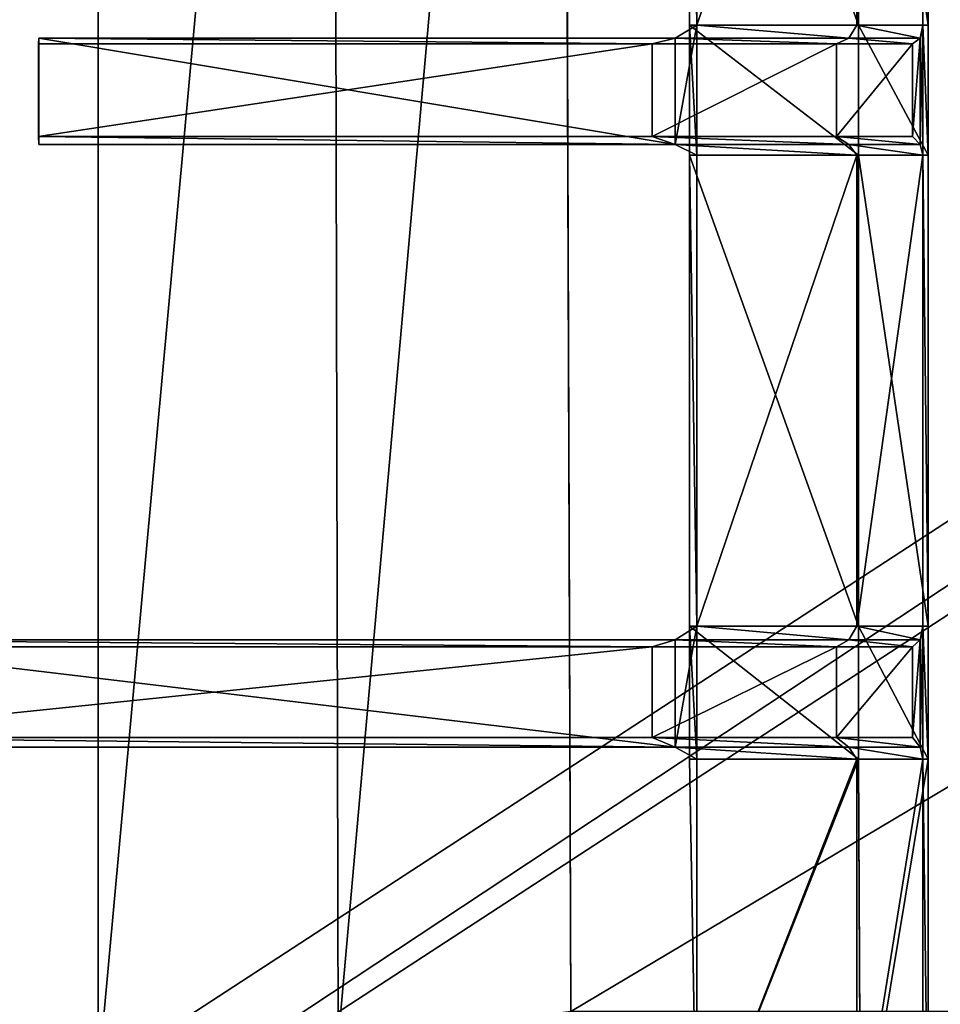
# Model space of a CAD drawing. Extents: x 0 to 31, y 0 to 21.2.
# Tile 165 of 256: x 7.4 to 10.2, y 5.9 to 8.8. Entities that reach past the tile are written whole.
import ezdxf

# ---------------------------------------------------------------- set-up
doc = ezdxf.new("R2010")
doc.units = 0
doc.header["$MEASUREMENT"] = 0
doc.layers.get('0').update_dxf_attribs({"color": 13, "linetype": 'CONTINUOUS'})
for name, color, linetype in [('CAST_IRON', 250, 'CONTINUOUS'), ('GALVANIZED_METAL', 252, 'CONTINUOUS'), ('GRATES', 250, 'CONTINUOUS')]:
    doc.layers.add(name, color=color, linetype=linetype)

# ---------------------------------------------------------------- blocks, each defined once
blk = doc.blocks.new('NGM5058UC_TRADECAD_DXF')
at = {"layer": 'CAST_IRON', "color": 0}
for p, q in [((-7.8431, 2.72605, -0.18725), (-7.8431, -4.98465, -0.18725)), ((-7.8431, 2.72605, -0.18725), (-7.8431, -4.98465, -0.18725)), ((-7.1216, -4.87565, -0.18725), (-7.1394, 2.72605, -0.18725)), ((-7.1216, -4.87565, -0.18725), (-7.1394, 2.72605, -0.18725)), ((-6.4222, -4.78625, -0.18725), (-6.4489, 2.72605, -0.18725)), ((-6.4222, -4.78625, -0.18725), (-6.4489, 2.72605, -0.18725))]:
    blk.add_line(p, q, dxfattribs=at)
at = {"layer": 'GALVANIZED_METAL', "color": 0}
for p, q in [((14.216, 9.40775, -1.89865), (-14.3866, -9.24295, -1.89865)), ((14.216, 9.40775, -1.89865), (-14.3866, -9.24295, -1.89865)), ((-14.2165, -9.41305, -1.89865), (14.386, 9.23775, -1.89865)), ((-14.2165, -9.41305, -1.89865), (14.386, 9.23775, -1.89865))]:
    blk.add_line(p, q, dxfattribs=at)
at = {"layer": 'GRATES', "color": 0}
for p, q in [((-6.066, -1.81885, 0.70725), (-6.066, -0.40555, 0.70725)), ((-6.066, -1.81885, 0.70725), (-6.066, -0.40555, 0.70725)), ((-6.0434, -0.40555, 0.98805), (-6.0434, -1.81885, 0.98805)), ((-6.0434, -0.40555, 0.98805), (-6.0434, -1.81885, 0.98805)), ((-5.5623, -1.81885, 0.98805), (-5.5623, -0.40555, 0.98805)), ((-5.5623, -1.81885, 0.98805), (-5.5623, -0.40555, 0.98805)), ((-5.5578, -0.40555, 0.70725), (-5.5578, -1.81885, 0.70725)), ((-5.5578, -0.40555, 0.70725), (-5.5578, -1.81885, 0.70725)), ((-5.3642, -1.81885, 0.98805), (-5.3642, -0.40555, 0.98805)), ((-5.3642, -1.81885, 0.98805), (-5.3642, -0.40555, 0.98805)), ((-5.3485, -0.40555, 0.70725), (-5.3485, -1.81885, 0.70725)), ((-5.3485, -0.40555, 0.70725), (-5.3485, -1.81885, 0.70725)), ((-6.0434, -1.81885, 0.98805), (-6.1084, -1.85785, 1.46245)), ((-6.0434, -1.81885, 0.98805), (-6.1084, -1.85785, 1.46245)), ((-6.0434, -1.81885, 0.98805), (-6.066, -1.81885, 0.70725)), ((-6.0434, -1.81885, 0.98805), (-6.066, -1.81885, 0.70725)), ((-6.066, -2.21025, 0.70725), (-6.066, -1.81885, 0.70725)), ((-5.5578, -1.81885, 0.70725), (-6.066, -1.81885, 0.70725)), ((-6.066, -2.21025, 0.70725), (-6.066, -1.81885, 0.70725)), ((-5.5578, -1.81885, 0.70725), (-6.066, -1.81885, 0.70725)), ((-6.0434, -1.81885, 0.98805), (-6.0434, -2.21025, 0.98805)), ((-6.0434, -1.81885, 0.98805), (-6.0434, -2.21025, 0.98805)), ((-5.5623, -1.81885, 0.98805), (-6.0434, -1.81885, 0.98805)), ((-5.5623, -1.81885, 0.98805), (-6.0434, -1.81885, 0.98805)), ((-5.5868, -1.85785, 1.46245), (-5.5623, -1.81885, 0.98805)), ((-5.5868, -1.85785, 1.46245), (-5.5623, -1.81885, 0.98805)), ((-5.3642, -1.81885, 0.98805), (-5.5623, -1.81885, 0.98805)), ((-5.3642, -1.81885, 0.98805), (-5.5623, -1.81885, 0.98805)), ((-5.5578, -1.81885, 0.70725), (-5.3485, -1.81885, 0.70725)), ((-5.5578, -1.81885, 0.70725), (-5.3485, -1.81885, 0.70725)), ((-5.5578, -1.81885, 0.70725), (-5.5578, -2.21025, 0.70725)), ((-5.5578, -1.81885, 0.70725), (-5.5578, -2.21025, 0.70725)), ((-5.372, -1.85785, 1.46245), (-5.3642, -1.81885, 0.98805)), ((-5.372, -1.85785, 1.46245), (-5.3642, -1.81885, 0.98805)), ((-5.3485, -1.81885, 0.70725), (-5.3642, -1.81885, 0.98805)), ((-5.3485, -1.81885, 0.70725), (-5.3642, -1.81885, 0.98805)), ((-5.3642, -2.21025, 0.98805), (-5.3642, -1.81885, 0.98805)), ((-5.3642, -2.21025, 0.98805), (-5.3642, -1.81885, 0.98805)), ((-5.3485, -1.81885, 0.70725), (-5.3485, -2.21025, 0.70725)), ((-5.3485, -1.81885, 0.70725), (-5.3485, -2.21025, 0.70725)), ((-8.0218, -1.85785, 1.46245), (-8.0226, -1.87545, 1.81455)), ((-8.0218, -1.85785, 1.46245), (-8.0226, -1.87545, 1.81455)), ((-8.0218, -2.17765, 1.46245), (-8.0218, -1.85785, 1.46245)), ((-6.1084, -1.85785, 1.46245), (-8.0218, -1.85785, 1.46245)), ((-8.0218, -2.17765, 1.46245), (-8.0218, -1.85785, 1.46245)), ((-6.1084, -1.85785, 1.46245), (-8.0218, -1.85785, 1.46245)), ((-6.1781, -1.87545, 1.81455), (-6.1084, -1.85785, 1.46245)), ((-6.1781, -1.87545, 1.81455), (-6.1084, -1.85785, 1.46245)), ((-6.1084, -1.85785, 1.46245), (-5.5868, -1.85785, 1.46245)), ((-6.1084, -1.85785, 1.46245), (-6.1084, -2.17765, 1.46245)), ((-6.1084, -1.85785, 1.46245), (-6.1084, -2.17765, 1.46245)), ((-6.1084, -1.85785, 1.46245), (-5.5868, -1.85785, 1.46245)), ((-5.5868, -1.85785, 1.46245), (-5.624, -1.87545, 1.81455)), ((-5.5868, -1.85785, 1.46245), (-5.624, -1.87545, 1.81455)), ((-5.372, -1.85785, 1.46245), (-5.5868, -1.85785, 1.46245)), ((-5.372, -1.85785, 1.46245), (-5.5868, -1.85785, 1.46245)), ((-5.3958, -1.87545, 1.81455), (-5.372, -1.85785, 1.46245)), ((-5.3958, -1.87545, 1.81455), (-5.372, -1.85785, 1.46245)), ((-5.372, -2.17765, 1.46245), (-5.372, -1.85785, 1.46245)), ((-5.372, -2.17765, 1.46245), (-5.372, -1.85785, 1.46245)), ((-8.0226, -1.87545, 1.81455), (-8.0226, -2.15425, 1.81475)), ((-6.1781, -1.87545, 1.81455), (-8.0226, -1.87545, 1.81455)), ((-8.0226, -1.87545, 1.81455), (-8.0226, -2.15425, 1.81475)), ((-6.1781, -1.87545, 1.81455), (-8.0226, -1.87545, 1.81455)), ((-5.624, -1.87545, 1.81455), (-6.1781, -1.87545, 1.81455)), ((-6.1781, -1.87545, 1.81455), (-6.1781, -2.15425, 1.81475)), ((-6.1781, -1.87545, 1.81455), (-6.1781, -2.15425, 1.81475)), ((-5.624, -1.87545, 1.81455), (-6.1781, -1.87545, 1.81455)), ((-5.624, -2.15425, 1.81475), (-5.624, -1.87545, 1.81455)), ((-5.624, -1.87545, 1.81455), (-5.3958, -1.87545, 1.81455)), ((-5.624, -1.87545, 1.81455), (-5.3958, -1.87545, 1.81455)), ((-5.624, -2.15425, 1.81475), (-5.624, -1.87545, 1.81455)), ((-5.3958, -1.87545, 1.81455), (-5.3958, -2.15425, 1.81475)), ((-5.3958, -1.87545, 1.81455), (-5.3958, -2.15425, 1.81475)), ((-8.0226, -2.15425, 1.81475), (-8.0218, -2.17765, 1.46245)), ((-8.0226, -2.15425, 1.81475), (-6.1781, -2.15425, 1.81475)), ((-8.0226, -2.15425, 1.81475), (-8.0218, -2.17765, 1.46245)), ((-8.0226, -2.15425, 1.81475), (-6.1781, -2.15425, 1.81475)), ((-6.1781, -2.15425, 1.81475), (-6.1084, -2.17765, 1.46245)), ((-5.624, -2.15425, 1.81475), (-6.1781, -2.15425, 1.81475)), ((-5.624, -2.15425, 1.81475), (-6.1781, -2.15425, 1.81475)), ((-6.1781, -2.15425, 1.81475), (-6.1084, -2.17765, 1.46245)), ((-5.3958, -2.15425, 1.81475), (-5.624, -2.15425, 1.81475)), ((-5.3958, -2.15425, 1.81475), (-5.624, -2.15425, 1.81475)), ((-5.5868, -2.17765, 1.46245), (-5.624, -2.15425, 1.81475)), ((-5.5868, -2.17765, 1.46245), (-5.624, -2.15425, 1.81475)), ((-5.372, -2.17765, 1.46245), (-5.3958, -2.15425, 1.81475)), ((-5.372, -2.17765, 1.46245), (-5.3958, -2.15425, 1.81475)), ((-6.1084, -2.17765, 1.46245), (-8.0218, -2.17765, 1.46245)), ((-6.1084, -2.17765, 1.46245), (-8.0218, -2.17765, 1.46245)), ((-6.1084, -2.17765, 1.46245), (-6.0434, -2.21025, 0.98805)), ((-6.1084, -2.17765, 1.46245), (-5.5868, -2.17765, 1.46245)), ((-6.1084, -2.17765, 1.46245), (-6.0434, -2.21025, 0.98805)), ((-6.1084, -2.17765, 1.46245), (-5.5868, -2.17765, 1.46245)), ((-5.5868, -2.17765, 1.46245), (-5.5623, -2.21025, 0.98805)), ((-5.372, -2.17765, 1.46245), (-5.5868, -2.17765, 1.46245)), ((-5.372, -2.17765, 1.46245), (-5.5868, -2.17765, 1.46245)), ((-5.5868, -2.17765, 1.46245), (-5.5623, -2.21025, 0.98805)), ((-5.3642, -2.21025, 0.98805), (-5.372, -2.17765, 1.46245)), ((-5.3642, -2.21025, 0.98805), (-5.372, -2.17765, 1.46245)), ((-6.0434, -2.21025, 0.98805), (-6.066, -2.21025, 0.70725)), ((-6.0434, -2.21025, 0.98805), (-6.066, -2.21025, 0.70725)), ((-6.066, -3.62655, 0.70725), (-6.066, -2.21025, 0.70725)), ((-5.5578, -2.21025, 0.70725), (-6.066, -2.21025, 0.70725)), ((-6.066, -3.62655, 0.70725), (-6.066, -2.21025, 0.70725)), ((-5.5578, -2.21025, 0.70725), (-6.066, -2.21025, 0.70725)), ((-6.0434, -2.21025, 0.98805), (-6.0434, -3.62655, 0.98805)), ((-5.5623, -2.21025, 0.98805), (-6.0434, -2.21025, 0.98805)), ((-6.0434, -2.21025, 0.98805), (-6.0434, -3.62655, 0.98805)), ((-5.5623, -2.21025, 0.98805), (-6.0434, -2.21025, 0.98805)), ((-5.5623, -3.62655, 0.98805), (-5.5623, -2.21025, 0.98805)), ((-5.5623, -2.21025, 0.98805), (-5.3642, -2.21025, 0.98805)), ((-5.5623, -2.21025, 0.98805), (-5.3642, -2.21025, 0.98805)), ((-5.5623, -3.62655, 0.98805), (-5.5623, -2.21025, 0.98805)), ((-5.3485, -2.21025, 0.70725), (-5.5578, -2.21025, 0.70725)), ((-5.5578, -2.21025, 0.70725), (-5.5578, -3.62655, 0.70725)), ((-5.3485, -2.21025, 0.70725), (-5.5578, -2.21025, 0.70725)), ((-5.5578, -2.21025, 0.70725), (-5.5578, -3.62655, 0.70725)), ((-5.3642, -2.21025, 0.98805), (-5.3642, -3.62655, 0.98805)), ((-5.3485, -2.21025, 0.70725), (-5.3642, -2.21025, 0.98805)), ((-5.3485, -2.21025, 0.70725), (-5.3642, -2.21025, 0.98805)), ((-5.3642, -2.21025, 0.98805), (-5.3642, -3.62655, 0.98805)), ((-5.3485, -3.62655, 0.70725), (-5.3485, -2.21025, 0.70725)), ((-5.3485, -3.62655, 0.70725), (-5.3485, -2.21025, 0.70725)), ((-6.0434, -3.62655, 0.98805), (-6.1084, -3.66835, 1.46245)), ((-6.0434, -3.62655, 0.98805), (-6.1084, -3.66835, 1.46245)), ((-6.0434, -3.62655, 0.98805), (-6.066, -3.62655, 0.70725)), ((-6.0434, -3.62655, 0.98805), (-6.066, -3.62655, 0.70725)), ((-6.066, -4.02735, 0.70725), (-6.066, -3.62655, 0.70725)), ((-5.5578, -3.62655, 0.70725), (-6.066, -3.62655, 0.70725)), ((-6.066, -4.02735, 0.70725), (-6.066, -3.62655, 0.70725)), ((-5.5578, -3.62655, 0.70725), (-6.066, -3.62655, 0.70725)), ((-6.0434, -3.62655, 0.98805), (-6.0434, -4.02735, 0.98805)), ((-6.0434, -3.62655, 0.98805), (-6.0434, -4.02735, 0.98805)), ((-5.5623, -3.62655, 0.98805), (-6.0434, -3.62655, 0.98805)), ((-5.5623, -3.62655, 0.98805), (-6.0434, -3.62655, 0.98805)), ((-5.5868, -3.66835, 1.46245), (-5.5623, -3.62655, 0.98805)), ((-5.5868, -3.66835, 1.46245), (-5.5623, -3.62655, 0.98805)), ((-5.3642, -3.62655, 0.98805), (-5.5623, -3.62655, 0.98805)), ((-5.3642, -3.62655, 0.98805), (-5.5623, -3.62655, 0.98805)), ((-5.5578, -3.62655, 0.70725), (-5.3485, -3.62655, 0.70725)), ((-5.5578, -3.62655, 0.70725), (-5.3485, -3.62655, 0.70725)), ((-5.5578, -3.62655, 0.70725), (-5.5578, -4.02735, 0.70725)), ((-5.5578, -3.62655, 0.70725), (-5.5578, -4.02735, 0.70725)), ((-5.372, -3.66835, 1.46245), (-5.3642, -3.62655, 0.98805)), ((-5.372, -3.66835, 1.46245), (-5.3642, -3.62655, 0.98805)), ((-5.3485, -3.62655, 0.70725), (-5.3642, -3.62655, 0.98805)), ((-5.3485, -3.62655, 0.70725), (-5.3642, -3.62655, 0.98805)), ((-5.3642, -4.02735, 0.98805), (-5.3642, -3.62655, 0.98805)), ((-5.3642, -4.02735, 0.98805), (-5.3642, -3.62655, 0.98805)), ((-5.3485, -4.02735, 0.70725), (-5.3485, -3.62655, 0.70725)), ((-5.3485, -4.02735, 0.70725), (-5.3485, -3.62655, 0.70725)), ((-6.1084, -3.66835, 1.46245), (-8.8123, -3.66835, 1.46245)), ((-6.1084, -3.66835, 1.46245), (-8.8123, -3.66835, 1.46245)), ((-6.1781, -3.68915, 1.85405), (-6.1084, -3.66835, 1.46245)), ((-6.1781, -3.68915, 1.85405), (-6.1084, -3.66835, 1.46245)), ((-6.1084, -3.66835, 1.46245), (-5.5868, -3.66835, 1.46245)), ((-6.1084, -3.66835, 1.46245), (-6.1084, -3.99085, 1.46245)), ((-6.1084, -3.66835, 1.46245), (-6.1084, -3.99085, 1.46245)), ((-6.1084, -3.66835, 1.46245), (-5.5868, -3.66835, 1.46245)), ((-5.5868, -3.66835, 1.46245), (-5.624, -3.68915, 1.85405)), ((-5.5868, -3.66835, 1.46245), (-5.624, -3.68915, 1.85405)), ((-5.372, -3.66835, 1.46245), (-5.5868, -3.66835, 1.46245)), ((-5.372, -3.66835, 1.46245), (-5.5868, -3.66835, 1.46245)), ((-5.3958, -3.68915, 1.85405), (-5.372, -3.66835, 1.46245)), ((-5.3958, -3.68915, 1.85405), (-5.372, -3.66835, 1.46245)), ((-5.372, -3.99085, 1.46245), (-5.372, -3.66835, 1.46245)), ((-5.372, -3.99085, 1.46245), (-5.372, -3.66835, 1.46245)), ((-6.1781, -3.68915, 1.85405), (-8.8131, -3.68915, 1.81625)), ((-6.1781, -3.68915, 1.85405), (-8.8131, -3.68915, 1.81625)), ((-5.624, -3.68915, 1.85405), (-6.1781, -3.68915, 1.85405)), ((-6.1781, -3.68915, 1.85405), (-6.1781, -3.96125, 1.85405)), ((-6.1781, -3.68915, 1.85405), (-6.1781, -3.96125, 1.85405)), ((-5.624, -3.68915, 1.85405), (-6.1781, -3.68915, 1.85405)), ((-5.624, -3.96125, 1.85405), (-5.624, -3.68915, 1.85405)), ((-5.624, -3.68915, 1.85405), (-5.3958, -3.68915, 1.85405)), ((-5.624, -3.68915, 1.85405), (-5.3958, -3.68915, 1.85405)), ((-5.624, -3.96125, 1.85405), (-5.624, -3.68915, 1.85405)), ((-5.3958, -3.68915, 1.85405), (-5.3958, -3.96125, 1.85405)), ((-5.3958, -3.68915, 1.85405), (-5.3958, -3.96125, 1.85405)), ((-8.8131, -3.96125, 1.81625), (-6.1781, -3.96125, 1.85405)), ((-8.8131, -3.96125, 1.81625), (-6.1781, -3.96125, 1.85405)), ((-6.1781, -3.96125, 1.85405), (-6.1084, -3.99085, 1.46245)), ((-5.624, -3.96125, 1.85405), (-6.1781, -3.96125, 1.85405)), ((-5.624, -3.96125, 1.85405), (-6.1781, -3.96125, 1.85405)), ((-6.1781, -3.96125, 1.85405), (-6.1084, -3.99085, 1.46245)), ((-5.3958, -3.96125, 1.85405), (-5.624, -3.96125, 1.85405)), ((-5.3958, -3.96125, 1.85405), (-5.624, -3.96125, 1.85405)), ((-5.5868, -3.99085, 1.46245), (-5.624, -3.96125, 1.85405)), ((-5.5868, -3.99085, 1.46245), (-5.624, -3.96125, 1.85405)), ((-5.372, -3.99085, 1.46245), (-5.3958, -3.96125, 1.85405)), ((-5.372, -3.99085, 1.46245), (-5.3958, -3.96125, 1.85405)), ((-6.1084, -3.99085, 1.46245), (-8.8123, -3.99085, 1.46245)), ((-6.1084, -3.99085, 1.46245), (-8.8123, -3.99085, 1.46245)), ((-6.1084, -3.99085, 1.46245), (-6.0434, -4.02735, 0.98805)), ((-6.1084, -3.99085, 1.46245), (-5.5868, -3.99085, 1.46245)), ((-6.1084, -3.99085, 1.46245), (-6.0434, -4.02735, 0.98805)), ((-6.1084, -3.99085, 1.46245), (-5.5868, -3.99085, 1.46245)), ((-5.5868, -3.99085, 1.46245), (-5.5623, -4.02735, 0.98805)), ((-5.372, -3.99085, 1.46245), (-5.5868, -3.99085, 1.46245)), ((-5.372, -3.99085, 1.46245), (-5.5868, -3.99085, 1.46245)), ((-5.5868, -3.99085, 1.46245), (-5.5623, -4.02735, 0.98805)), ((-5.3642, -4.02735, 0.98805), (-5.372, -3.99085, 1.46245)), ((-5.3642, -4.02735, 0.98805), (-5.372, -3.99085, 1.46245)), ((-6.0434, -4.02735, 0.98805), (-6.066, -4.02735, 0.70725)), ((-5.5578, -4.02735, 0.70725), (-6.066, -4.02735, 0.70725)), ((-6.066, -4.02735, 0.70725), (-6.0434, -5.25695, 0.70725)), ((-5.5578, -4.02735, 0.70725), (-6.066, -4.02735, 0.70725)), ((-6.066, -4.02735, 0.70725), (-6.0434, -5.25695, 0.98805)), ((-6.066, -4.02735, 0.70725), (-6.0434, -5.25695, 0.70725)), ((-6.066, -4.02735, 0.70725), (-6.0434, -5.25695, 0.98805)), ((-6.0434, -4.02735, 0.98805), (-6.066, -4.02735, 0.70725)), ((-5.5623, -4.02735, 0.98805), (-6.0434, -4.02735, 0.98805)), ((-6.0434, -5.25695, 0.98805), (-6.0434, -4.02735, 0.98805)), ((-5.5623, -4.02735, 0.98805), (-6.0434, -4.02735, 0.98805)), ((-6.0434, -5.25695, 0.98805), (-6.0434, -4.02735, 0.98805)), ((-5.5623, -5.25695, 0.98805), (-5.5623, -4.02735, 0.98805)), ((-5.5623, -4.02735, 0.98805), (-5.3642, -4.02735, 0.98805)), ((-5.5623, -4.02735, 0.98805), (-5.3642, -4.02735, 0.98805)), ((-5.5623, -5.25695, 0.98805), (-5.5623, -4.02735, 0.98805)), ((-5.5578, -4.02735, 0.70725), (-5.3485, -4.02735, 0.70725)), ((-5.5578, -4.02735, 0.70725), (-5.3485, -4.02735, 0.70725)), ((-5.5578, -4.02735, 0.70725), (-5.5512, -5.25695, 0.70725)), ((-5.5578, -4.02735, 0.70725), (-5.5512, -5.25695, 0.70725)), ((-5.3642, -4.02735, 0.98805), (-5.3485, -4.02735, 0.70725)), ((-5.3642, -5.25695, 0.98805), (-5.3642, -4.02735, 0.98805)), ((-5.3642, -5.25695, 0.98805), (-5.3642, -4.02735, 0.98805)), ((-5.3642, -4.02735, 0.98805), (-5.3485, -4.02735, 0.70725)), ((-5.3485, -4.02735, 0.70725), (-5.3485, -5.25695, 0.70725)), ((-5.3485, -4.02735, 0.70725), (-5.3485, -5.25695, 0.70725))]:
    blk.add_line(p, q, dxfattribs=at)
at = {"layer": 'CAST_IRON', "color": 0}
mesh = blk.add_polyface(dxfattribs=at)
corners = [(-7.8431, 2.72605, -0.18725), (-10.1558, -4.95555, -0.18725), (-10.1558, 2.72605, -0.18725), (-7.8431, -4.98465, -0.18725)]
mesh.append_faces([[corners[k] for k in face] for face in [(0, 1, 2), (1, 0, 3)]], dxfattribs={"vtx0": -1, "color": 0})
mesh = blk.add_polyface(dxfattribs=at)
corners = [(-7.1394, 2.72605, -0.18725), (-7.8431, -4.98465, -0.18725), (-7.8431, 2.72605, -0.18725), (-7.1216, -4.87565, -0.18725)]
mesh.append_faces([[corners[k] for k in face] for face in [(0, 1, 2), (1, 0, 3)]], dxfattribs={"vtx0": -1, "color": 0})
mesh = blk.add_polyface(dxfattribs=at)
corners = [(-6.4489, 2.72605, -0.18725), (-7.1216, -4.87565, -0.18725), (-7.1394, 2.72605, -0.18725), (-6.4222, -4.78625, -0.18725)]
mesh.append_faces([[corners[k] for k in face] for face in [(0, 1, 2), (1, 0, 3)]], dxfattribs={"vtx0": -1, "color": 0})
mesh = blk.add_polyface(dxfattribs=at)
corners = [(6.1889, 2.72605, -0.18725), (-6.4222, -4.78625, -0.18725), (-6.4489, 2.72605, -0.18725), (6.1622, -4.78625, -0.18725)]
mesh.append_faces([[corners[k] for k in face] for face in [(0, 1, 2), (1, 0, 3)]], dxfattribs={"vtx0": -1, "color": 0})
at = {"layer": 'GALVANIZED_METAL', "color": 0}
mesh = blk.add_polyface(dxfattribs=at)
corners = [(-14.2165, -9.41305, -1.89865), (14.216, 9.40775, -1.89865), (-14.3866, -9.24295, -1.89865), (14.386, 9.23775, -1.89865)]
mesh.append_faces([[corners[k] for k in face] for face in [(0, 1, 2), (1, 0, 3)]], dxfattribs={"vtx0": -1, "color": 0})
mesh = blk.add_polyface(dxfattribs=at)
corners = [(14.216, 9.40775, -1.89865), (-14.2165, 9.40775, -1.89865), (-14.3866, -9.24295, -1.89865)]
mesh.append_faces([[corners[k] for k in face] for face in [(0, 1, 2)]], dxfattribs={"color": 0})
mesh = blk.add_polyface(dxfattribs=at)
corners = [(14.386, 9.23775, -1.89865), (-14.2165, -9.41305, -1.89865), (14.2159, -9.41295, -1.89865)]
mesh.append_faces([[corners[k] for k in face] for face in [(0, 1, 2)]], dxfattribs={"color": 0})
at = {"layer": 'GRATES', "color": 0}
mesh = blk.add_polyface(dxfattribs=at)
corners = [(-6.066, -0.40555, 0.70725), (-6.0434, -1.81885, 0.98805), (-6.066, -1.81885, 0.70725), (-6.0434, -0.40555, 0.98805)]
mesh.append_faces([[corners[k] for k in face] for face in [(0, 1, 2), (1, 0, 3)]], dxfattribs={"vtx0": -1, "color": 0})
mesh = blk.add_polyface(dxfattribs=at)
corners = [(-5.5578, -1.81885, 0.70725), (-6.066, -0.40555, 0.70725), (-6.066, -1.81885, 0.70725), (-5.5578, -0.40555, 0.70725)]
mesh.append_faces([[corners[k] for k in face] for face in [(0, 1, 2), (1, 0, 3)]], dxfattribs={"vtx0": -1, "color": 0})
mesh = blk.add_polyface(dxfattribs=at)
corners = [(-5.5623, -0.40555, 0.98805), (-6.0434, -1.81885, 0.98805), (-6.0434, -0.40555, 0.98805), (-5.5623, -1.81885, 0.98805)]
mesh.append_faces([[corners[k] for k in face] for face in [(0, 1, 2), (1, 0, 3)]], dxfattribs={"vtx0": -1, "color": 0})
mesh = blk.add_polyface(dxfattribs=at)
corners = [(-5.3642, -0.40555, 0.98805), (-5.5623, -1.81885, 0.98805), (-5.5623, -0.40555, 0.98805), (-5.3642, -1.81885, 0.98805)]
mesh.append_faces([[corners[k] for k in face] for face in [(0, 1, 2), (1, 0, 3)]], dxfattribs={"vtx0": -1, "color": 0})
mesh = blk.add_polyface(dxfattribs=at)
corners = [(-5.3485, -1.81885, 0.70725), (-5.5578, -0.40555, 0.70725), (-5.5578, -1.81885, 0.70725), (-5.3485, -0.40555, 0.70725)]
mesh.append_faces([[corners[k] for k in face] for face in [(0, 1, 2), (1, 0, 3)]], dxfattribs={"vtx0": -1, "color": 0})
mesh = blk.add_polyface(dxfattribs=at)
corners = [(-5.3642, -0.40555, 0.98805), (-5.3485, -1.81885, 0.70725), (-5.3642, -1.81885, 0.98805), (-5.3485, -0.40555, 0.70725)]
mesh.append_faces([[corners[k] for k in face] for face in [(0, 1, 2), (1, 0, 3)]], dxfattribs={"vtx0": -1, "color": 0})
mesh = blk.add_polyface(dxfattribs=at)
corners = [(-6.0434, -1.81885, 0.98805), (-6.1084, -2.17765, 1.46245), (-6.0434, -2.21025, 0.98805), (-6.1084, -1.85785, 1.46245)]
mesh.append_faces([[corners[k] for k in face] for face in [(0, 1, 2), (1, 0, 3)]], dxfattribs={"vtx0": -1, "color": 0})
mesh = blk.add_polyface(dxfattribs=at)
corners = [(-5.5868, -1.85785, 1.46245), (-6.0434, -1.81885, 0.98805), (-5.5623, -1.81885, 0.98805), (-6.1084, -1.85785, 1.46245)]
mesh.append_faces([[corners[k] for k in face] for face in [(0, 1, 2), (1, 0, 3)]], dxfattribs={"vtx0": -1, "color": 0})
mesh = blk.add_polyface(dxfattribs=at)
corners = [(-6.066, -1.81885, 0.70725), (-6.0434, -2.21025, 0.98805), (-6.066, -2.21025, 0.70725), (-6.0434, -1.81885, 0.98805)]
mesh.append_faces([[corners[k] for k in face] for face in [(0, 1, 2), (1, 0, 3)]], dxfattribs={"vtx0": -1, "color": 0})
mesh = blk.add_polyface(dxfattribs=at)
corners = [(-5.5578, -2.21025, 0.70725), (-6.066, -1.81885, 0.70725), (-6.066, -2.21025, 0.70725), (-5.5578, -1.81885, 0.70725)]
mesh.append_faces([[corners[k] for k in face] for face in [(0, 1, 2), (1, 0, 3)]], dxfattribs={"vtx0": -1, "color": 0})
mesh = blk.add_polyface(dxfattribs=at)
corners = [(-5.372, -1.85785, 1.46245), (-5.5623, -1.81885, 0.98805), (-5.3642, -1.81885, 0.98805), (-5.5868, -1.85785, 1.46245)]
mesh.append_faces([[corners[k] for k in face] for face in [(0, 1, 2), (1, 0, 3)]], dxfattribs={"vtx0": -1, "color": 0})
mesh = blk.add_polyface(dxfattribs=at)
corners = [(-5.3485, -2.21025, 0.70725), (-5.5578, -1.81885, 0.70725), (-5.5578, -2.21025, 0.70725), (-5.3485, -1.81885, 0.70725)]
mesh.append_faces([[corners[k] for k in face] for face in [(0, 1, 2), (1, 0, 3)]], dxfattribs={"vtx0": -1, "color": 0})
mesh = blk.add_polyface(dxfattribs=at)
corners = [(-5.372, -2.17765, 1.46245), (-5.3642, -1.81885, 0.98805), (-5.3642, -2.21025, 0.98805), (-5.372, -1.85785, 1.46245)]
mesh.append_faces([[corners[k] for k in face] for face in [(0, 1, 2), (1, 0, 3)]], dxfattribs={"vtx0": -1, "color": 0})
mesh = blk.add_polyface(dxfattribs=at)
corners = [(-5.3642, -1.81885, 0.98805), (-5.3485, -2.21025, 0.70725), (-5.3642, -2.21025, 0.98805), (-5.3485, -1.81885, 0.70725)]
mesh.append_faces([[corners[k] for k in face] for face in [(0, 1, 2), (1, 0, 3)]], dxfattribs={"vtx0": -1, "color": 0})
mesh = blk.add_polyface(dxfattribs=at)
corners = [(-8.0218, -1.85785, 1.46245), (-8.0226, -2.15425, 1.81475), (-8.0218, -2.17765, 1.46245), (-8.0226, -1.87545, 1.81455)]
mesh.append_faces([[corners[k] for k in face] for face in [(0, 1, 2), (1, 0, 3)]], dxfattribs={"vtx0": -1, "color": 0})
mesh = blk.add_polyface(dxfattribs=at)
corners = [(-6.1781, -1.87545, 1.81455), (-8.0218, -1.85785, 1.46245), (-6.1084, -1.85785, 1.46245), (-8.0226, -1.87545, 1.81455)]
mesh.append_faces([[corners[k] for k in face] for face in [(0, 1, 2), (1, 0, 3)]], dxfattribs={"vtx0": -1, "color": 0})
mesh = blk.add_polyface(dxfattribs=at)
corners = [(-6.1084, -2.17765, 1.46245), (-8.0218, -1.85785, 1.46245), (-8.0218, -2.17765, 1.46245), (-6.1084, -1.85785, 1.46245)]
mesh.append_faces([[corners[k] for k in face] for face in [(0, 1, 2), (1, 0, 3)]], dxfattribs={"vtx0": -1, "color": 0})
mesh = blk.add_polyface(dxfattribs=at)
corners = [(-5.624, -1.87545, 1.81455), (-6.1084, -1.85785, 1.46245), (-5.5868, -1.85785, 1.46245), (-6.1781, -1.87545, 1.81455)]
mesh.append_faces([[corners[k] for k in face] for face in [(0, 1, 2), (1, 0, 3)]], dxfattribs={"vtx0": -1, "color": 0})
mesh = blk.add_polyface(dxfattribs=at)
corners = [(-5.3958, -1.87545, 1.81455), (-5.5868, -1.85785, 1.46245), (-5.372, -1.85785, 1.46245), (-5.624, -1.87545, 1.81455)]
mesh.append_faces([[corners[k] for k in face] for face in [(0, 1, 2), (1, 0, 3)]], dxfattribs={"vtx0": -1, "color": 0})
mesh = blk.add_polyface(dxfattribs=at)
corners = [(-5.3958, -2.15425, 1.81475), (-5.372, -1.85785, 1.46245), (-5.372, -2.17765, 1.46245), (-5.3958, -1.87545, 1.81455)]
mesh.append_faces([[corners[k] for k in face] for face in [(0, 1, 2), (1, 0, 3)]], dxfattribs={"vtx0": -1, "color": 0})
mesh = blk.add_polyface(dxfattribs=at)
corners = [(-6.1781, -1.87545, 1.81455), (-8.0226, -2.15425, 1.81475), (-8.0226, -1.87545, 1.81455), (-6.1781, -2.15425, 1.81475)]
mesh.append_faces([[corners[k] for k in face] for face in [(0, 1, 2), (1, 0, 3)]], dxfattribs={"vtx0": -1, "color": 0})
mesh = blk.add_polyface(dxfattribs=at)
corners = [(-5.624, -1.87545, 1.81455), (-6.1781, -2.15425, 1.81475), (-6.1781, -1.87545, 1.81455), (-5.624, -2.15425, 1.81475)]
mesh.append_faces([[corners[k] for k in face] for face in [(0, 1, 2), (1, 0, 3)]], dxfattribs={"vtx0": -1, "color": 0})
mesh = blk.add_polyface(dxfattribs=at)
corners = [(-5.3958, -1.87545, 1.81455), (-5.624, -2.15425, 1.81475), (-5.624, -1.87545, 1.81455), (-5.3958, -2.15425, 1.81475)]
mesh.append_faces([[corners[k] for k in face] for face in [(0, 1, 2), (1, 0, 3)]], dxfattribs={"vtx0": -1, "color": 0})
mesh = blk.add_polyface(dxfattribs=at)
corners = [(-8.0226, -2.15425, 1.81475), (-6.1084, -2.17765, 1.46245), (-8.0218, -2.17765, 1.46245), (-6.1781, -2.15425, 1.81475)]
mesh.append_faces([[corners[k] for k in face] for face in [(0, 1, 2), (1, 0, 3)]], dxfattribs={"vtx0": -1, "color": 0})
mesh = blk.add_polyface(dxfattribs=at)
corners = [(-6.1781, -2.15425, 1.81475), (-5.5868, -2.17765, 1.46245), (-6.1084, -2.17765, 1.46245), (-5.624, -2.15425, 1.81475)]
mesh.append_faces([[corners[k] for k in face] for face in [(0, 1, 2), (1, 0, 3)]], dxfattribs={"vtx0": -1, "color": 0})
mesh = blk.add_polyface(dxfattribs=at)
corners = [(-5.624, -2.15425, 1.81475), (-5.372, -2.17765, 1.46245), (-5.5868, -2.17765, 1.46245), (-5.3958, -2.15425, 1.81475)]
mesh.append_faces([[corners[k] for k in face] for face in [(0, 1, 2), (1, 0, 3)]], dxfattribs={"vtx0": -1, "color": 0})
mesh = blk.add_polyface(dxfattribs=at)
corners = [(-6.1084, -2.17765, 1.46245), (-5.5623, -2.21025, 0.98805), (-6.0434, -2.21025, 0.98805), (-5.5868, -2.17765, 1.46245)]
mesh.append_faces([[corners[k] for k in face] for face in [(0, 1, 2), (1, 0, 3)]], dxfattribs={"vtx0": -1, "color": 0})
mesh = blk.add_polyface(dxfattribs=at)
corners = [(-5.5868, -2.17765, 1.46245), (-5.3642, -2.21025, 0.98805), (-5.5623, -2.21025, 0.98805), (-5.372, -2.17765, 1.46245)]
mesh.append_faces([[corners[k] for k in face] for face in [(0, 1, 2), (1, 0, 3)]], dxfattribs={"vtx0": -1, "color": 0})
mesh = blk.add_polyface(dxfattribs=at)
corners = [(-6.066, -2.21025, 0.70725), (-6.0434, -3.62655, 0.98805), (-6.066, -3.62655, 0.70725), (-6.0434, -2.21025, 0.98805)]
mesh.append_faces([[corners[k] for k in face] for face in [(0, 1, 2), (1, 0, 3)]], dxfattribs={"vtx0": -1, "color": 0})
mesh = blk.add_polyface(dxfattribs=at)
corners = [(-5.5578, -3.62655, 0.70725), (-6.066, -2.21025, 0.70725), (-6.066, -3.62655, 0.70725), (-5.5578, -2.21025, 0.70725)]
mesh.append_faces([[corners[k] for k in face] for face in [(0, 1, 2), (1, 0, 3)]], dxfattribs={"vtx0": -1, "color": 0})
mesh = blk.add_polyface(dxfattribs=at)
corners = [(-5.5623, -2.21025, 0.98805), (-6.0434, -3.62655, 0.98805), (-6.0434, -2.21025, 0.98805), (-5.5623, -3.62655, 0.98805)]
mesh.append_faces([[corners[k] for k in face] for face in [(0, 1, 2), (1, 0, 3)]], dxfattribs={"vtx0": -1, "color": 0})
mesh = blk.add_polyface(dxfattribs=at)
corners = [(-5.3642, -2.21025, 0.98805), (-5.5623, -3.62655, 0.98805), (-5.5623, -2.21025, 0.98805), (-5.3642, -3.62655, 0.98805)]
mesh.append_faces([[corners[k] for k in face] for face in [(0, 1, 2), (1, 0, 3)]], dxfattribs={"vtx0": -1, "color": 0})
mesh = blk.add_polyface(dxfattribs=at)
corners = [(-5.3485, -3.62655, 0.70725), (-5.5578, -2.21025, 0.70725), (-5.5578, -3.62655, 0.70725), (-5.3485, -2.21025, 0.70725)]
mesh.append_faces([[corners[k] for k in face] for face in [(0, 1, 2), (1, 0, 3)]], dxfattribs={"vtx0": -1, "color": 0})
mesh = blk.add_polyface(dxfattribs=at)
corners = [(-5.3642, -2.21025, 0.98805), (-5.3485, -3.62655, 0.70725), (-5.3642, -3.62655, 0.98805), (-5.3485, -2.21025, 0.70725)]
mesh.append_faces([[corners[k] for k in face] for face in [(0, 1, 2), (1, 0, 3)]], dxfattribs={"vtx0": -1, "color": 0})
mesh = blk.add_polyface(dxfattribs=at)
corners = [(-6.0434, -3.62655, 0.98805), (-6.1084, -3.99085, 1.46245), (-6.0434, -4.02735, 0.98805), (-6.1084, -3.66835, 1.46245)]
mesh.append_faces([[corners[k] for k in face] for face in [(0, 1, 2), (1, 0, 3)]], dxfattribs={"vtx0": -1, "color": 0})
mesh = blk.add_polyface(dxfattribs=at)
corners = [(-5.5868, -3.66835, 1.46245), (-6.0434, -3.62655, 0.98805), (-5.5623, -3.62655, 0.98805), (-6.1084, -3.66835, 1.46245)]
mesh.append_faces([[corners[k] for k in face] for face in [(0, 1, 2), (1, 0, 3)]], dxfattribs={"vtx0": -1, "color": 0})
mesh = blk.add_polyface(dxfattribs=at)
corners = [(-6.066, -3.62655, 0.70725), (-6.0434, -4.02735, 0.98805), (-6.066, -4.02735, 0.70725), (-6.0434, -3.62655, 0.98805)]
mesh.append_faces([[corners[k] for k in face] for face in [(0, 1, 2), (1, 0, 3)]], dxfattribs={"vtx0": -1, "color": 0})
mesh = blk.add_polyface(dxfattribs=at)
corners = [(-5.5578, -4.02735, 0.70725), (-6.066, -3.62655, 0.70725), (-6.066, -4.02735, 0.70725), (-5.5578, -3.62655, 0.70725)]
mesh.append_faces([[corners[k] for k in face] for face in [(0, 1, 2), (1, 0, 3)]], dxfattribs={"vtx0": -1, "color": 0})
mesh = blk.add_polyface(dxfattribs=at)
corners = [(-5.372, -3.66835, 1.46245), (-5.5623, -3.62655, 0.98805), (-5.3642, -3.62655, 0.98805), (-5.5868, -3.66835, 1.46245)]
mesh.append_faces([[corners[k] for k in face] for face in [(0, 1, 2), (1, 0, 3)]], dxfattribs={"vtx0": -1, "color": 0})
mesh = blk.add_polyface(dxfattribs=at)
corners = [(-5.3485, -4.02735, 0.70725), (-5.5578, -3.62655, 0.70725), (-5.5578, -4.02735, 0.70725), (-5.3485, -3.62655, 0.70725)]
mesh.append_faces([[corners[k] for k in face] for face in [(0, 1, 2), (1, 0, 3)]], dxfattribs={"vtx0": -1, "color": 0})
mesh = blk.add_polyface(dxfattribs=at)
corners = [(-5.372, -3.99085, 1.46245), (-5.3642, -3.62655, 0.98805), (-5.3642, -4.02735, 0.98805), (-5.372, -3.66835, 1.46245)]
mesh.append_faces([[corners[k] for k in face] for face in [(0, 1, 2), (1, 0, 3)]], dxfattribs={"vtx0": -1, "color": 0})
mesh = blk.add_polyface(dxfattribs=at)
corners = [(-5.3642, -3.62655, 0.98805), (-5.3485, -4.02735, 0.70725), (-5.3642, -4.02735, 0.98805), (-5.3485, -3.62655, 0.70725)]
mesh.append_faces([[corners[k] for k in face] for face in [(0, 1, 2), (1, 0, 3)]], dxfattribs={"vtx0": -1, "color": 0})
mesh = blk.add_polyface(dxfattribs=at)
corners = [(-6.1781, -3.68915, 1.85405), (-8.8131, -3.68915, 1.81625), (-8.8123, -3.66835, 1.46245)]
mesh.append_faces([[corners[k] for k in face] for face in [(0, 1, 2)]], dxfattribs={"color": 0})
mesh = blk.add_polyface(dxfattribs=at)
corners = [(-6.1084, -3.99085, 1.46245), (-8.8123, -3.66835, 1.46245), (-8.8123, -3.99085, 1.46245), (-6.1084, -3.66835, 1.46245)]
mesh.append_faces([[corners[k] for k in face] for face in [(0, 1, 2), (1, 0, 3)]], dxfattribs={"vtx0": -1, "color": 0})
mesh = blk.add_polyface(dxfattribs=at)
corners = [(-6.1781, -3.68915, 1.85405), (-8.8123, -3.66835, 1.46245), (-6.1084, -3.66835, 1.46245)]
mesh.append_faces([[corners[k] for k in face] for face in [(0, 1, 2)]], dxfattribs={"color": 0})
mesh = blk.add_polyface(dxfattribs=at)
corners = [(-5.624, -3.68915, 1.85405), (-6.1084, -3.66835, 1.46245), (-5.5868, -3.66835, 1.46245), (-6.1781, -3.68915, 1.85405)]
mesh.append_faces([[corners[k] for k in face] for face in [(0, 1, 2), (1, 0, 3)]], dxfattribs={"vtx0": -1, "color": 0})
mesh = blk.add_polyface(dxfattribs=at)
corners = [(-5.3958, -3.68915, 1.85405), (-5.5868, -3.66835, 1.46245), (-5.372, -3.66835, 1.46245), (-5.624, -3.68915, 1.85405)]
mesh.append_faces([[corners[k] for k in face] for face in [(0, 1, 2), (1, 0, 3)]], dxfattribs={"vtx0": -1, "color": 0})
mesh = blk.add_polyface(dxfattribs=at)
corners = [(-5.3958, -3.96125, 1.85405), (-5.372, -3.66835, 1.46245), (-5.372, -3.99085, 1.46245), (-5.3958, -3.68915, 1.85405)]
mesh.append_faces([[corners[k] for k in face] for face in [(0, 1, 2), (1, 0, 3)]], dxfattribs={"vtx0": -1, "color": 0})
mesh = blk.add_polyface(dxfattribs=at)
corners = [(-6.1781, -3.68915, 1.85405), (-8.8131, -3.96125, 1.81625), (-8.8131, -3.68915, 1.81625), (-6.1781, -3.96125, 1.85405)]
mesh.append_faces([[corners[k] for k in face] for face in [(0, 1, 2), (1, 0, 3)]], dxfattribs={"vtx0": -1, "color": 0})
mesh = blk.add_polyface(dxfattribs=at)
corners = [(-5.624, -3.68915, 1.85405), (-6.1781, -3.96125, 1.85405), (-6.1781, -3.68915, 1.85405), (-5.624, -3.96125, 1.85405)]
mesh.append_faces([[corners[k] for k in face] for face in [(0, 1, 2), (1, 0, 3)]], dxfattribs={"vtx0": -1, "color": 0})
mesh = blk.add_polyface(dxfattribs=at)
corners = [(-5.3958, -3.68915, 1.85405), (-5.624, -3.96125, 1.85405), (-5.624, -3.68915, 1.85405), (-5.3958, -3.96125, 1.85405)]
mesh.append_faces([[corners[k] for k in face] for face in [(0, 1, 2), (1, 0, 3)]], dxfattribs={"vtx0": -1, "color": 0})
mesh = blk.add_polyface(dxfattribs=at)
corners = [(-8.8131, -3.96125, 1.81625), (-6.1084, -3.99085, 1.46245), (-8.8123, -3.99085, 1.46245)]
mesh.append_faces([[corners[k] for k in face] for face in [(0, 1, 2)]], dxfattribs={"color": 0})
mesh = blk.add_polyface(dxfattribs=at)
corners = [(-6.1781, -3.96125, 1.85405), (-6.1084, -3.99085, 1.46245), (-8.8131, -3.96125, 1.81625)]
mesh.append_faces([[corners[k] for k in face] for face in [(0, 1, 2)]], dxfattribs={"color": 0})
mesh = blk.add_polyface(dxfattribs=at)
corners = [(-6.1781, -3.96125, 1.85405), (-5.5868, -3.99085, 1.46245), (-6.1084, -3.99085, 1.46245), (-5.624, -3.96125, 1.85405)]
mesh.append_faces([[corners[k] for k in face] for face in [(0, 1, 2), (1, 0, 3)]], dxfattribs={"vtx0": -1, "color": 0})
mesh = blk.add_polyface(dxfattribs=at)
corners = [(-5.624, -3.96125, 1.85405), (-5.372, -3.99085, 1.46245), (-5.5868, -3.99085, 1.46245), (-5.3958, -3.96125, 1.85405)]
mesh.append_faces([[corners[k] for k in face] for face in [(0, 1, 2), (1, 0, 3)]], dxfattribs={"vtx0": -1, "color": 0})
mesh = blk.add_polyface(dxfattribs=at)
corners = [(-6.1084, -3.99085, 1.46245), (-5.5623, -4.02735, 0.98805), (-6.0434, -4.02735, 0.98805), (-5.5868, -3.99085, 1.46245)]
mesh.append_faces([[corners[k] for k in face] for face in [(0, 1, 2), (1, 0, 3)]], dxfattribs={"vtx0": -1, "color": 0})
mesh = blk.add_polyface(dxfattribs=at)
corners = [(-5.5868, -3.99085, 1.46245), (-5.3642, -4.02735, 0.98805), (-5.5623, -4.02735, 0.98805), (-5.372, -3.99085, 1.46245)]
mesh.append_faces([[corners[k] for k in face] for face in [(0, 1, 2), (1, 0, 3)]], dxfattribs={"vtx0": -1, "color": 0})
mesh = blk.add_polyface(dxfattribs=at)
corners = [(-6.0434, -5.25695, 0.70725), (-5.5578, -4.02735, 0.70725), (-6.066, -4.02735, 0.70725), (-5.5512, -5.25695, 0.70725)]
mesh.append_faces([[corners[k] for k in face] for face in [(0, 1, 2), (1, 0, 3)]], dxfattribs={"vtx0": -1, "color": 0})
mesh = blk.add_polyface(dxfattribs=at)
corners = [(-6.066, -4.02735, 0.70725), (-6.0434, -5.25695, 0.98805), (-6.0434, -5.25695, 0.70725)]
mesh.append_faces([[corners[k] for k in face] for face in [(0, 1, 2)]], dxfattribs={"color": 0})
mesh = blk.add_polyface(dxfattribs=at)
corners = [(-6.0434, -4.02735, 0.98805), (-6.0434, -5.25695, 0.98805), (-6.066, -4.02735, 0.70725)]
mesh.append_faces([[corners[k] for k in face] for face in [(0, 1, 2)]], dxfattribs={"color": 0})
mesh = blk.add_polyface(dxfattribs=at)
corners = [(-5.5623, -4.02735, 0.98805), (-6.0434, -5.25695, 0.98805), (-6.0434, -4.02735, 0.98805), (-5.5623, -5.25695, 0.98805)]
mesh.append_faces([[corners[k] for k in face] for face in [(0, 1, 2), (1, 0, 3)]], dxfattribs={"vtx0": -1, "color": 0})
mesh = blk.add_polyface(dxfattribs=at)
corners = [(-5.3642, -4.02735, 0.98805), (-5.5623, -5.25695, 0.98805), (-5.5623, -4.02735, 0.98805), (-5.3642, -5.25695, 0.98805)]
mesh.append_faces([[corners[k] for k in face] for face in [(0, 1, 2), (1, 0, 3)]], dxfattribs={"vtx0": -1, "color": 0})
mesh = blk.add_polyface(dxfattribs=at)
corners = [(-5.5512, -5.25695, 0.70725), (-5.3485, -4.02735, 0.70725), (-5.5578, -4.02735, 0.70725), (-5.3485, -5.25695, 0.70725)]
mesh.append_faces([[corners[k] for k in face] for face in [(0, 1, 2), (1, 0, 3)]], dxfattribs={"vtx0": -1, "color": 0})
mesh = blk.add_polyface(dxfattribs=at)
corners = [(-5.3642, -4.02735, 0.98805), (-5.3485, -5.25695, 0.70725), (-5.3642, -5.25695, 0.98805), (-5.3485, -4.02735, 0.70725)]
mesh.append_faces([[corners[k] for k in face] for face in [(0, 1, 2), (1, 0, 3)]], dxfattribs={"vtx0": -1, "color": 0})
blk = doc.blocks.new('NGM5058UC_TRADECAD_DWG')
at = {"color": 0}
blk.add_blockref('NGM5058UC_TRADECAD_DXF', (15.5194, 10.62185, 1.89865), dxfattribs=at)

msp = doc.modelspace()

# ---------------------------------------------------------------- block references
at = {"color": 0}
msp.add_blockref('NGM5058UC_TRADECAD_DWG', (0, 0), dxfattribs=at)

doc.saveas('drawing.dxf')
